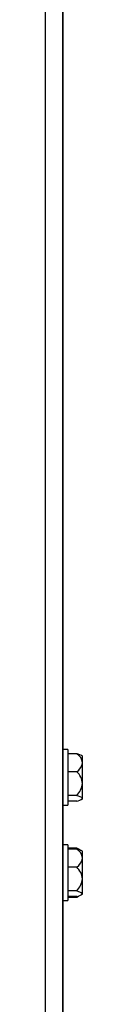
# Model space of a CAD drawing. Extents: x 7 to 118, y 3 to 79.
# Tile 6 of 37: x 24.252 to 24.523, y 14.014 to 21.25. Entities that reach past the tile are written whole.
import ezdxf

# ---------------------------------------------------------------- set-up
doc = ezdxf.new("R2010")
doc.units = 0
doc.layers.add('BODY', color=3, linetype='CONTINUOUS')

msp = doc.modelspace()

# ---------------------------------------------------------------- linework, layer by layer
at = {"layer": 'BODY', "linetype": 'CONTINUOUS'}
for p, q in [((24.3777, 5.7783), (24.3777, 38.6882)), ((24.2517, 5.8572), (24.2517, 38.6092)), ((24.3797, 37.8462), (24.3797, 6.6362)), ((24.4151, 15.8857), (24.3797, 15.8857)), ((24.4151, 15.8857), (24.4151, 15.4767)), ((24.4804, 15.8555), (24.4151, 15.8555)), ((24.5226, 15.8387), (24.515, 15.8431)), ((24.5226, 15.7894), (24.5226, 15.8387)), ((24.5226, 15.6361), (24.5226, 15.7894)), ((24.4804, 15.7232), (24.4151, 15.7232)), ((24.5226, 15.528), (24.5226, 15.6361)), ((24.4804, 15.549), (24.4151, 15.549)), ((24.4804, 15.507), (24.4151, 15.507)), ((24.515, 15.5194), (24.5226, 15.5238)), ((24.5226, 15.5238), (24.5226, 15.528)), ((24.3797, 15.4767), (24.4151, 15.4767)), ((24.4151, 15.1857), (24.3797, 15.1857)), ((24.4151, 15.1857), (24.4151, 14.7767)), ((24.4804, 15.1627), (24.4151, 15.1627)), ((24.4804, 15.1552), (24.4151, 15.1552)), ((24.4804, 15.1627), (24.494, 15.1512)), ((24.4913, 15.1568), (24.4804, 15.1627)), ((24.5143, 15.1435), (24.4913, 15.1568)), ((24.5226, 15.1387), (24.5143, 15.1435)), ((24.5226, 15.0887), (24.5226, 15.1387)), ((24.5226, 14.9353), (24.5226, 15.0887)), ((24.4804, 15.0223), (24.4151, 15.0223)), ((24.5226, 14.8278), (24.5226, 14.9353)), ((24.4804, 14.8483), (24.4151, 14.8483)), ((24.3797, 14.7767), (24.4151, 14.7767)), ((24.4804, 14.8073), (24.4151, 14.8073)), ((24.4804, 14.7998), (24.4151, 14.7998)), ((24.4931, 14.8069), (24.4804, 14.7998)), ((24.5143, 14.819), (24.5226, 14.8238)), ((24.5226, 14.8238), (24.5226, 14.8278))]:
    msp.add_line(p, q, dxfattribs=at)
at = {"layer": 'BODY', "linetype": 'CONTINUOUS', "flags": 128}
for points in [[(24.5154, 15.8427), (24.4913, 15.8524), (24.4804, 15.8555)], [(24.4804, 15.549), (24.4913, 15.5459), (24.5162, 15.5359), (24.5226, 15.5287), (24.5226, 15.528)], [(24.5139, 15.1429), (24.4999, 15.1495), (24.4804, 15.1552)], [(24.4804, 14.8483), (24.514, 14.8368), (24.5223, 14.8295), (24.5226, 14.8278)]]:
    msp.add_lwpolyline(points, dxfattribs=at)
at = {"layer": 'BODY', "linetype": 'CONTINUOUS'}
for centre, radius, start, end in [((24.44, 15.7831), 0.0829, 4.30894, 60.78769), ((24.4278, 15.8033), 0.0958, 303.28247, 351.6209), ((24.4008, 15.6309), 0.122, 2.46596, 49.22554), ((24.3873, 15.6479), 0.1358, 313.2768, 355.0317), ((24.4756, 15.5696), 0.0627, 274.38165, 318.53028), ((24.4394, 15.0825), 0.0834, 4.26562, 60.56641), ((24.4273, 15.1026), 0.0963, 303.46896, 351.69901), ((24.3906, 14.925), 0.1324, 4.47621, 47.28902), ((24.3854, 14.9482), 0.1378, 313.58722, 354.64754), ((24.4776, 14.8667), 0.0595, 272.69549, 319.1658)]:
    msp.add_arc(centre, radius, start, end, dxfattribs=at)

doc.saveas('drawing.dxf')
